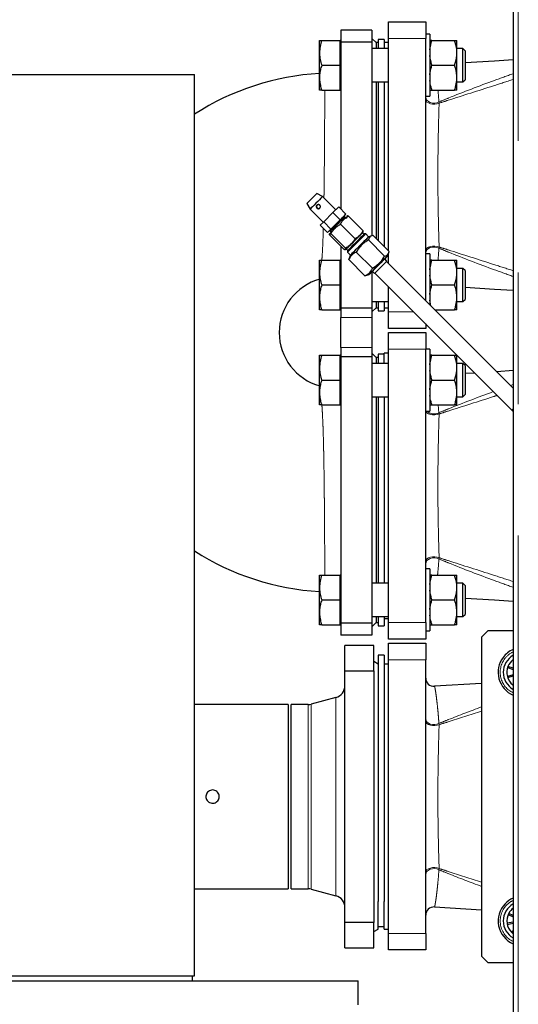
# Model space of a CAD drawing. Header units: millimetres. Extents: x 26 to 239, y 85 to 160.
# Tile 44 of 72: x 145.71 to 150.53, y 95.66 to 105.17. Entities that reach past the tile are written whole.
import ezdxf

# ---------------------------------------------------------------- set-up
doc = ezdxf.new("R2010")
doc.units = ezdxf.units.MM
doc.linetypes.add('PHANTOM', pattern=[12.7, 6.35, -1.27, 1.27, -1.27, 1.27, -1.27])

msp = doc.modelspace()

# ---------------------------------------------------------------- linework, layer by layer
at = {"color": 7, "linetype": 'Continuous', "lineweight": 25}
for p, q in [((150.4767, 112.8988), (150.4767, 87.7971)), ((149.2717, 105.148), (149.6317, 105.148)), ((149.2717, 104.988), (149.2717, 105.148)), ((149.6317, 105.148), (149.6317, 104.988)), ((149.1117, 105.068), (148.8117, 105.068)), ((148.8117, 105.068), (148.8117, 104.9525)), ((149.1117, 105.068), (149.1117, 104.9525)), ((149.6717, 105.0286), (149.6317, 105.0286)), ((149.6717, 105.0286), (149.6717, 104.4286)), ((148.6057, 104.8486), (148.6057, 104.9686)), ((148.6271, 104.9686), (148.8057, 104.9686)), ((148.8117, 104.9686), (148.8057, 104.9686)), ((148.8057, 104.8486), (148.8057, 104.9686)), ((149.1117, 104.9525), (148.8117, 104.9525)), ((148.8117, 104.9525), (148.8117, 103.3413)), ((149.1517, 104.948), (149.1117, 104.988)), ((149.1117, 104.9525), (149.1117, 103.0851)), ((149.1717, 104.948), (149.1517, 104.948)), ((149.1517, 104.948), (149.1517, 104.8886)), ((149.2317, 104.978), (149.1717, 104.978)), ((149.1717, 104.978), (149.1717, 104.8886)), ((149.2317, 104.978), (149.2317, 104.8886)), ((149.2717, 104.948), (149.2317, 104.948)), ((149.2717, 102.9383), (149.2717, 104.988)), ((149.6317, 102.4569), (149.6317, 104.988)), ((149.692, 104.9686), (149.9114, 104.9686)), ((149.9317, 104.8755), (149.9317, 104.9686)), ((148.6057, 104.6086), (148.6057, 104.8486)), ((148.8057, 104.7286), (148.8057, 104.8486)), ((149.2717, 104.8886), (149.1117, 104.8886)), ((149.9917, 104.8886), (149.9317, 104.8886)), ((149.9317, 104.8217), (149.9317, 104.8755)), ((150.0117, 104.8686), (149.9917, 104.8886)), ((149.9917, 104.5686), (149.9917, 104.8886)), ((150.0117, 104.8686), (150.0117, 104.5886)), ((149.9317, 104.6355), (149.9317, 104.8217)), ((148.6271, 104.7286), (148.8057, 104.7286)), ((148.8057, 104.6086), (148.8057, 104.7286)), ((149.692, 104.7286), (149.9114, 104.7286)), ((144.4917, 104.6394), (147.3991, 104.6394)), ((147.3991, 95.9394), (147.3991, 104.6394)), ((148.6057, 104.4886), (148.6057, 104.6086)), ((148.8057, 104.4886), (148.8057, 104.6086)), ((149.1117, 104.5686), (149.2717, 104.5686)), ((149.1517, 104.5686), (149.1517, 103.0583)), ((149.1717, 104.5686), (149.1717, 103.1464)), ((149.2317, 104.5686), (149.2317, 103.1464)), ((149.9317, 104.5817), (149.9317, 104.6355)), ((149.9317, 104.4886), (149.9317, 104.5817)), ((149.9317, 104.5686), (149.9917, 104.5686)), ((149.9917, 104.5686), (150.0117, 104.5886)), ((148.6271, 104.4886), (148.8057, 104.4886)), ((148.8057, 104.4886), (148.8117, 104.4886)), ((149.692, 104.4886), (149.9114, 104.4886)), ((149.6317, 104.4286), (149.6717, 104.4286)), ((148.5808, 103.491), (148.5813, 103.4915)), ((148.6351, 103.4605), (148.5813, 103.4915)), ((148.7624, 103.3332), (148.6351, 103.4605)), ((148.4839, 103.3941), (148.5149, 103.3403)), ((148.5149, 103.3403), (148.6422, 103.213)), ((148.735, 103.3058), (148.7911, 103.3619)), ((148.8618, 103.2912), (148.7911, 103.3619)), ((148.6462, 103.217), (148.735, 103.3058)), ((148.8057, 103.2351), (148.7169, 103.1463)), ((148.8057, 103.2351), (148.735, 103.3058)), ((148.8618, 103.2912), (148.8057, 103.2351)), ((148.8402, 103.2696), (148.8618, 103.2912)), ((148.8437, 103.266), (148.8402, 103.2696)), ((148.8508, 103.266), (148.8437, 103.266)), ((148.8579, 103.259), (148.8508, 103.266)), ((148.8716, 103.2586), (148.8595, 103.2503)), ((148.8737, 103.273), (148.871, 103.2721)), ((149.0264, 103.1305), (148.8849, 103.2719)), ((148.6135, 103.1843), (148.6462, 103.217)), ((148.6842, 103.1136), (148.6135, 103.1843)), ((148.7169, 103.1463), (148.6462, 103.217)), ((148.7169, 103.1463), (148.6842, 103.1136)), ((148.6842, 103.1136), (148.7058, 103.1352)), ((148.7058, 103.1352), (148.7094, 103.1317)), ((148.7094, 103.1317), (148.7094, 103.1246)), ((148.949, 103.0531), (148.8075, 103.1945)), ((149.1717, 103.1464), (149.1717, 103.0383)), ((149.2317, 103.1464), (149.2317, 102.9783)), ((148.7033, 103.1044), (148.7024, 103.1017)), ((148.7217, 103.1194), (148.7035, 103.0905)), ((148.8449, 102.949), (148.7035, 103.0905)), ((148.7094, 103.1246), (148.7164, 103.1175)), ((148.8582, 102.9624), (148.7168, 103.1038)), ((149.0346, 103.0963), (149.0205, 103.1105)), ((149.0266, 103.1165), (149.0275, 103.1192)), ((149.0523, 103.0999), (149.0382, 103.0999)), ((149.0806, 103.0716), (149.0523, 103.0999)), ((149.0789, 103.0416), (149.2345, 102.8861)), ((149.1137, 103.0838), (149.0823, 103.0733)), ((149.1237, 103.0863), (149.2792, 102.9308)), ((148.8117, 102.9823), (148.8117, 102.3835)), ((148.8562, 102.948), (148.8589, 102.9489)), ((148.8649, 102.9549), (148.8791, 102.9408)), ((148.8755, 102.9372), (148.8755, 102.9231)), ((148.6057, 102.7273), (148.6057, 102.8473)), ((148.6271, 102.8473), (148.8057, 102.8473)), ((148.8117, 102.8473), (148.8057, 102.8473)), ((148.8057, 102.7273), (148.8057, 102.8473)), ((148.8755, 102.9231), (148.9038, 102.8948)), ((148.8891, 102.8518), (148.8926, 102.8614)), ((148.8891, 102.8518), (149.0446, 102.6962)), ((148.9021, 102.8931), (148.8916, 102.8617)), ((148.9029, 102.8939), (148.9021, 102.8931)), ((148.9616, 102.9243), (149.1172, 102.7688)), ((149.2574, 102.8382), (149.2362, 102.8595)), ((149.2662, 102.8895), (149.2766, 102.9208)), ((149.2717, 102.8168), (149.2717, 102.906)), ((149.6717, 102.9073), (149.6317, 102.9073)), ((149.6717, 102.9073), (149.6717, 102.4168)), ((149.692, 102.8473), (149.9114, 102.8473)), ((149.9317, 102.7542), (149.9317, 102.8473)), ((150.4767, 101.6119), (149.2539, 102.8347)), ((149.9917, 102.7673), (149.9317, 102.7673)), ((149.9317, 102.7004), (149.9317, 102.7542)), ((150.0117, 102.7473), (149.9917, 102.7673)), ((149.9917, 102.4473), (149.9917, 102.7673)), ((150.0117, 102.7473), (150.0117, 102.4673)), ((148.6057, 102.4873), (148.6057, 102.7273)), ((148.8057, 102.6073), (148.8057, 102.7273)), ((149.0543, 102.6996), (149.0446, 102.6962)), ((149.0546, 102.6988), (149.086, 102.7092)), ((149.1117, 102.735), (149.1117, 102.3835)), ((149.116, 102.7392), (149.1372, 102.718)), ((149.1412, 102.7221), (149.1407, 102.7216)), ((149.1407, 102.7216), (150.463, 101.3993)), ((149.9317, 102.5142), (149.9317, 102.7004)), ((148.6271, 102.6073), (148.8057, 102.6073)), ((148.8057, 102.4873), (148.8057, 102.6073)), ((149.2717, 102.348), (149.2717, 102.5906)), ((149.692, 102.6073), (149.9114, 102.6073)), ((148.6057, 102.3673), (148.6057, 102.4873)), ((148.8057, 102.3673), (148.8057, 102.4873)), ((149.9317, 102.4604), (149.9317, 102.5142)), ((149.9917, 102.4473), (150.0117, 102.4673)), ((148.6271, 102.3673), (148.8057, 102.3673)), ((148.8057, 102.3673), (148.8117, 102.3673)), ((149.1117, 102.3835), (148.8117, 102.3835)), ((148.8117, 102.3835), (148.8117, 102.2927)), ((149.1117, 102.4473), (149.2717, 102.4473)), ((149.1117, 102.348), (149.1517, 102.388)), ((149.1117, 102.3835), (149.1117, 102.2927)), ((149.1517, 102.4473), (149.1517, 102.388)), ((149.1517, 102.388), (149.1717, 102.388)), ((149.1717, 102.4473), (149.1717, 102.358)), ((149.2317, 102.4473), (149.2317, 102.358)), ((149.2317, 102.388), (149.2717, 102.388)), ((149.6813, 102.4073), (149.6717, 102.4604)), ((149.7212, 102.3673), (149.9114, 102.3673)), ((149.9317, 102.3673), (149.9317, 102.4604)), ((149.9317, 102.4473), (149.9917, 102.4473)), ((148.8117, 102.0032), (148.8117, 102.2927)), ((149.1117, 102.2927), (149.1117, 102.0032)), ((149.1717, 102.358), (149.2317, 102.358)), ((149.2717, 102.188), (149.2717, 102.348)), ((149.6317, 102.188), (149.2717, 102.188)), ((149.6317, 102.2306), (149.6317, 102.188)), ((149.2717, 102.148), (149.6317, 102.148)), ((149.2717, 101.988), (149.2717, 102.148)), ((149.6317, 102.148), (149.6317, 101.988)), ((148.8117, 102.0032), (148.8117, 101.9125)), ((149.1117, 102.0032), (149.1117, 101.9125)), ((149.2717, 99.348), (149.2717, 101.988)), ((149.6717, 101.9886), (149.6317, 101.9886)), ((149.6317, 99.348), (149.6317, 101.988)), ((149.6717, 101.9886), (149.6717, 101.3886)), ((148.6057, 101.8086), (148.6057, 101.9286)), ((148.6271, 101.9286), (148.8057, 101.9286)), ((148.8117, 101.9286), (148.8057, 101.9286)), ((148.8057, 101.8086), (148.8057, 101.9286)), ((149.1117, 101.9125), (148.8117, 101.9125)), ((148.8117, 101.9125), (148.8117, 99.3435)), ((149.1517, 101.908), (149.1117, 101.948)), ((149.1117, 101.9125), (149.1117, 99.3435)), ((149.1717, 101.908), (149.1517, 101.908)), ((149.1517, 101.908), (149.1517, 101.8486)), ((149.2317, 101.938), (149.1717, 101.938)), ((149.1717, 101.938), (149.1717, 101.8486)), ((149.2717, 101.948), (149.2317, 101.948)), ((149.2317, 101.8486), (149.2317, 101.948)), ((149.692, 101.9286), (149.9114, 101.9286)), ((149.9317, 101.8355), (149.9317, 101.9286)), ((148.6057, 101.5686), (148.6057, 101.8086)), ((148.8057, 101.6886), (148.8057, 101.8086)), ((149.2717, 101.8486), (149.1117, 101.8486)), ((149.9917, 101.8486), (149.9317, 101.8486)), ((149.9317, 101.7817), (149.9317, 101.8355)), ((150.0117, 101.8286), (149.9917, 101.8486)), ((149.9917, 101.5286), (149.9917, 101.8486)), ((150.0117, 101.8286), (150.0117, 101.5486)), ((149.9317, 101.5955), (149.9317, 101.7817)), ((150.1052, 101.7571), (150.0117, 101.7514)), ((150.4767, 101.78), (150.3183, 101.7702)), ((148.6271, 101.6886), (148.8057, 101.6886)), ((148.8057, 101.5686), (148.8057, 101.6886)), ((149.692, 101.6886), (149.9114, 101.6886)), ((148.6057, 101.4486), (148.6057, 101.5686)), ((148.8057, 101.4486), (148.8057, 101.5686)), ((149.1117, 101.5286), (149.2717, 101.5286)), ((149.1517, 101.5286), (149.1517, 99.7273)), ((149.1717, 101.5286), (149.1717, 100.1064)), ((149.2317, 101.5286), (149.2317, 100.1064)), ((149.9317, 101.5417), (149.9317, 101.5955)), ((149.9317, 101.4486), (149.9317, 101.5417)), ((149.9317, 101.5286), (149.9917, 101.5286)), ((149.9917, 101.5286), (150.0117, 101.5486)), ((148.6271, 101.4486), (148.8057, 101.4486)), ((148.8057, 101.4486), (148.8117, 101.4486)), ((149.692, 101.4486), (149.9114, 101.4486)), ((149.6317, 101.3886), (149.6717, 101.3886)), ((150.463, 101.3993), (150.4767, 101.3866)), ((149.1717, 100.1064), (149.1717, 99.7273)), ((149.2317, 100.1064), (149.2317, 99.7273)), ((148.6057, 99.6873), (148.6057, 99.8073)), ((148.6271, 99.8073), (148.8057, 99.8073)), ((148.8117, 99.8073), (148.8057, 99.8073)), ((148.8057, 99.6873), (148.8057, 99.8073)), ((149.6717, 99.8673), (149.6317, 99.8673)), ((149.6717, 99.8673), (149.6717, 99.2673)), ((149.692, 99.8073), (149.9114, 99.8073)), ((149.9317, 99.7142), (149.9317, 99.8073)), ((149.2717, 99.7273), (149.1117, 99.7273)), ((149.9917, 99.7273), (149.9317, 99.7273)), ((149.9317, 99.6604), (149.9317, 99.7142)), ((150.0117, 99.7073), (149.9917, 99.7273)), ((149.9917, 99.4073), (149.9917, 99.7273)), ((150.0117, 99.7073), (150.0117, 99.4273)), ((148.6057, 99.4473), (148.6057, 99.6873)), ((148.8057, 99.5673), (148.8057, 99.6873)), ((149.9317, 99.4742), (149.9317, 99.6604)), ((148.6271, 99.5673), (148.8057, 99.5673)), ((148.8057, 99.4473), (148.8057, 99.5673)), ((149.692, 99.5673), (149.9114, 99.5673)), ((148.6057, 99.3273), (148.6057, 99.4473)), ((148.8057, 99.3273), (148.8057, 99.4473)), ((149.9317, 99.4204), (149.9317, 99.4742)), ((149.9317, 99.3273), (149.9317, 99.4204)), ((149.9917, 99.4073), (150.0117, 99.4273)), ((148.6271, 99.3273), (148.8057, 99.3273)), ((148.8057, 99.3273), (148.8117, 99.3273)), ((149.1117, 99.3435), (148.8117, 99.3435)), ((148.8117, 99.3435), (148.8117, 99.228)), ((149.1117, 99.4073), (149.2717, 99.4073)), ((149.1117, 99.308), (149.1517, 99.348)), ((149.1117, 99.3435), (149.1117, 99.228)), ((149.1517, 99.4073), (149.1517, 99.348)), ((149.1517, 99.348), (149.1717, 99.348)), ((149.1717, 99.4073), (149.1717, 99.318)), ((149.2317, 99.4073), (149.2317, 99.318)), ((149.2317, 99.388), (149.2717, 99.388)), ((149.2717, 99.188), (149.2717, 99.348)), ((149.6317, 99.348), (149.6317, 99.188)), ((149.692, 99.3273), (149.9114, 99.3273)), ((149.9317, 99.4073), (149.9917, 99.4073)), ((149.1717, 99.318), (149.2317, 99.318)), ((149.6317, 99.2673), (149.6717, 99.2673)), ((150.2317, 99.268), (150.1717, 99.208)), ((150.4767, 99.268), (150.2317, 99.268)), ((149.1117, 99.228), (148.8117, 99.228)), ((149.6317, 99.188), (149.2717, 99.188)), ((149.2717, 99.148), (149.6317, 99.148)), ((149.2717, 98.988), (149.2717, 99.148)), ((149.6317, 99.148), (149.6317, 98.988)), ((150.1717, 99.208), (150.1717, 96.128)), ((149.1317, 99.128), (148.8517, 99.128)), ((148.8517, 98.8839), (148.8517, 99.128)), ((149.1317, 98.8839), (149.1317, 99.128)), ((149.1717, 98.948), (149.1317, 98.9711)), ((149.2317, 99.033), (149.1717, 99.033)), ((149.1717, 99.033), (149.1717, 97.2015)), ((149.2317, 99.033), (149.2317, 97.2015)), ((149.2717, 98.948), (149.2317, 98.948)), ((149.2717, 96.348), (149.2717, 98.988)), ((149.6317, 96.348), (149.6317, 98.988)), ((148.8517, 98.8839), (149.1317, 98.8839)), ((148.8517, 96.4521), (148.8517, 98.8839)), ((149.1317, 98.8839), (149.1317, 96.4521)), ((150.4269, 98.9241), (150.4232, 98.9135)), ((150.4232, 98.9135), (150.4767, 98.895)), ((150.4767, 98.9069), (150.4269, 98.9241)), ((150.1717, 98.7612), (149.7166, 98.7332)), ((150.4767, 98.8451), (150.4216, 98.8283)), ((150.4216, 98.8283), (150.4248, 98.8175)), ((150.4248, 98.8175), (150.4767, 98.8333)), ((150.4767, 98.7517), (150.4736, 98.7476)), ((150.4767, 98.7451), (150.4736, 98.7476)), ((150.4736, 98.7476), (150.4767, 98.7452)), ((148.7628, 98.6243), (148.5268, 98.5611)), ((148.3017, 98.557), (147.3991, 98.557)), ((148.3017, 98.557), (148.3017, 96.779)), ((148.4957, 98.557), (148.3317, 98.557)), ((148.3317, 96.779), (148.3317, 98.557)), ((149.1717, 97.2015), (149.1717, 96.6551)), ((149.2317, 97.2015), (149.2317, 96.6551)), ((147.3991, 96.779), (148.3017, 96.779)), ((148.3317, 96.779), (148.4957, 96.779)), ((148.5268, 96.7749), (148.7628, 96.7117)), ((149.1717, 96.388), (149.1717, 96.6551)), ((149.2317, 96.388), (149.2317, 96.6551)), ((149.7166, 96.6028), (150.1717, 96.5747)), ((150.4345, 96.5407), (150.4296, 96.5305)), ((150.4296, 96.5305), (150.4767, 96.5078)), ((150.4767, 96.5203), (150.4345, 96.5407)), ((149.1317, 96.4521), (148.8517, 96.4521)), ((148.8517, 96.208), (148.8517, 96.4521)), ((149.1317, 96.208), (149.1317, 96.4521)), ((149.1317, 96.3649), (149.1717, 96.388)), ((149.1717, 96.413), (149.2317, 96.413)), ((149.2317, 96.388), (149.2717, 96.388)), ((150.4767, 96.4567), (150.4179, 96.4461)), ((150.4179, 96.4461), (150.4199, 96.435)), ((150.4199, 96.435), (150.4767, 96.4453)), ((149.2717, 96.188), (149.2717, 96.348)), ((149.6317, 96.348), (149.6317, 96.188)), ((150.4767, 96.3772), (150.4602, 96.3599)), ((150.4602, 96.3599), (150.4683, 96.3521)), ((150.4683, 96.3521), (150.4767, 96.3609)), ((148.8517, 96.208), (149.1317, 96.208)), ((149.6317, 96.188), (149.2717, 96.188)), ((150.1717, 96.128), (150.2317, 96.068)), ((150.2317, 96.068), (150.4767, 96.068)), ((143.2791, 95.9394), (147.3991, 95.9394)), ((147.3791, 95.8884), (147.3791, 95.9394)), ((141.6991, 95.8884), (148.8749, 95.8884)), ((148.8749, 95.8884), (148.9791, 95.8884)), ((148.9791, 95.6584), (148.9791, 95.8884))]:
    msp.add_line(p, q, dxfattribs=at)
at = {"color": 8, "linetype": 'PHANTOM', "lineweight": 18}
for p, q in [((150.5267, 112.888), (150.5267, 87.808)), ((149.6317, 104.988), (149.2717, 104.988)), ((149.7615, 104.3622), (149.7599, 104.3741)), ((149.7599, 102.9619), (149.7615, 102.9737)), ((148.8117, 102.2927), (149.1117, 102.2927)), ((149.2717, 102.348), (149.5143, 102.348)), ((149.1117, 102.0032), (148.8117, 102.0032)), ((149.6317, 101.988), (149.2717, 101.988)), ((150.451, 101.6375), (150.4767, 101.6467)), ((149.7539, 101.4486), (149.7599, 101.3741)), ((149.7615, 101.3622), (149.7599, 101.3741)), ((150.4767, 101.413), (150.463, 101.3993)), ((149.7599, 99.9619), (149.7615, 99.9737)), ((149.2717, 99.348), (149.6317, 99.348)), ((149.6317, 98.988), (149.2717, 98.988)), ((148.7628, 96.7117), (148.7628, 98.6243)), ((148.4957, 96.779), (148.4957, 98.557)), ((148.5268, 96.7749), (148.5268, 98.5611)), ((149.7615, 98.3622), (149.7599, 98.3741)), ((149.7599, 96.9619), (149.7615, 96.9737)), ((149.2717, 96.348), (149.6317, 96.348))]:
    msp.add_line(p, q, dxfattribs=at)
at = {"color": 7, "linetype": 'Continuous', "lineweight": 25, "flags": 128}
for points in [[(150.4767, 104.78), (150.2967, 104.7689), (150.0117, 104.7514)], [(148.4839, 103.3941), (148.4839, 103.3941), (148.4867, 103.397), (148.4946, 103.4048), (148.5065, 103.4167), (148.5213, 103.4315), (148.5373, 103.4475), (148.5528, 103.463), (148.5661, 103.4763), (148.5758, 103.486), (148.5808, 103.491)], [(148.6351, 103.4605), (148.6344, 103.4598), (148.6291, 103.4545), (148.619, 103.4444), (148.605, 103.4304), (148.5883, 103.4137), (148.5704, 103.3958), (148.553, 103.3783), (148.5375, 103.3628), (148.5253, 103.3507), (148.5176, 103.3429), (148.5149, 103.3403)], [(148.8402, 103.2696), (148.8402, 103.2696), (148.8374, 103.2668), (148.8299, 103.2593), (148.8181, 103.2475), (148.803, 103.2324), (148.7857, 103.2151), (148.7674, 103.1968), (148.7496, 103.179), (148.7335, 103.1629), (148.7203, 103.1497), (148.711, 103.1404), (148.7063, 103.1357), (148.7058, 103.1352)], [(148.8508, 103.266), (148.8501, 103.2654), (148.8449, 103.2602), (148.8349, 103.2502), (148.8208, 103.2361), (148.8037, 103.219), (148.7849, 103.2001), (148.7657, 103.1809), (148.7475, 103.1628), (148.7318, 103.147), (148.7197, 103.1349), (148.712, 103.1272), (148.7094, 103.1246)], [(149.0205, 103.1105), (149.0237, 103.1137), (149.0266, 103.1165), (149.0241, 103.1141), (149.0166, 103.1066), (149.0044, 103.0944), (148.9884, 103.0784), (148.9695, 103.0594), (148.9489, 103.0388), (148.9279, 103.0179), (148.9078, 102.9978), (148.89, 102.9799), (148.8754, 102.9654), (148.8651, 102.9551), (148.8597, 102.9496), (148.8597, 102.9496)], [(148.8649, 102.9549), (148.8657, 102.9556), (148.871, 102.961), (148.8813, 102.9712), (148.8957, 102.9857), (148.9133, 103.0033), (148.933, 103.023), (148.9533, 103.0433), (148.9729, 103.0628), (148.9904, 103.0804), (149.0047, 103.0947), (149.0147, 103.1047), (149.0199, 103.1099), (149.0205, 103.1105)], [(149.0523, 103.0999), (149.0518, 103.0994), (149.0471, 103.0946), (149.0374, 103.085), (149.0236, 103.0711), (149.0062, 103.0538), (148.9864, 103.034), (148.9653, 103.0128), (148.9441, 102.9917), (148.9241, 102.9716), (148.9063, 102.9539), (148.892, 102.9395), (148.8818, 102.9293), (148.8764, 102.9239), (148.8755, 102.9231)], [(148.8755, 102.9372), (148.8756, 102.9372), (148.8783, 102.94), (148.886, 102.9477), (148.8982, 102.9599), (148.914, 102.9757), (148.9326, 102.9942), (148.9526, 103.0143), (148.9729, 103.0346), (148.9923, 103.054), (149.0094, 103.071), (149.0232, 103.0848), (149.0328, 103.0945), (149.0376, 103.0993), (149.0382, 103.0999)], [(149.0823, 103.0733), (149.0818, 103.0728), (149.077, 103.0679), (149.0672, 103.0581), (149.053, 103.044), (149.0353, 103.0263), (149.0151, 103.0061), (148.9936, 102.9846), (148.972, 102.963), (148.9516, 102.9426), (148.9335, 102.9245), (148.9189, 102.9098), (148.9085, 102.8994), (148.9029, 102.8939)], [(148.8597, 102.9496), (148.8594, 102.9494), (148.8645, 102.9544), (148.8649, 102.9549)], [(149.2362, 102.8594), (149.2494, 102.8727), (149.2598, 102.8831), (149.2653, 102.8886), (149.2657, 102.889), (149.2608, 102.8841), (149.251, 102.8743), (149.2368, 102.8601), (149.2192, 102.8425), (149.199, 102.8223), (149.1775, 102.8007), (149.1558, 102.7791), (149.1354, 102.7587), (149.1174, 102.7406), (149.1027, 102.726), (149.0923, 102.7156), (149.0868, 102.7101), (149.0868, 102.7101)], [(149.1116, 102.7349), (149.1167, 102.74), (149.1266, 102.7499), (149.1405, 102.7638), (149.1573, 102.7806), (149.1756, 102.7989), (149.194, 102.8173), (149.2109, 102.8342), (149.2249, 102.8482), (149.2351, 102.8583), (149.2404, 102.8637), (149.2405, 102.8638), (149.2362, 102.8594)], [(149.2539, 102.8347), (149.2549, 102.8358), (149.2574, 102.8382), (149.2545, 102.8353), (149.2465, 102.8273), (149.2341, 102.815), (149.2185, 102.7993), (149.201, 102.7818), (149.1831, 102.764), (149.1665, 102.7474), (149.1527, 102.7335), (149.1428, 102.7236), (149.1377, 102.7186), (149.1377, 102.7186)], [(149.2539, 102.8347), (149.2538, 102.8347), (149.2511, 102.832), (149.2436, 102.8244), (149.232, 102.8128), (149.2172, 102.7981), (149.2008, 102.7816), (149.184, 102.7648), (149.1683, 102.7492), (149.1553, 102.7362), (149.146, 102.7268), (149.1412, 102.7221)], [(149.0868, 102.7101), (149.0865, 102.7097), (149.0913, 102.7146), (149.1011, 102.7244), (149.1153, 102.7386), (149.116, 102.7392)], [(149.116, 102.7392), (149.1117, 102.735), (149.1116, 102.7349)], [(149.1377, 102.7186), (149.138, 102.7188), (149.1407, 102.7216)], [(150.0117, 102.5846), (150.2969, 102.567), (150.4767, 102.556)], [(150.0117, 99.5846), (150.2969, 99.567), (150.4767, 99.556)], [(150.4767, 96.3451), (150.469, 96.3515), (150.4602, 96.3599)]]:
    msp.add_lwpolyline(points, dxfattribs=at)
at = {"color": 8, "linetype": 'PHANTOM', "lineweight": 18, "flags": 128}
for points in [[(149.6317, 104.42), (149.6348, 104.4042), (149.6437, 104.3897), (149.6578, 104.3775), (149.6761, 104.3685), (149.697, 104.3634), (149.7191, 104.3627), (149.7406, 104.3663), (149.7599, 104.3741)], [(149.6317, 104.3951), (149.6348, 104.3835), (149.644, 104.3728), (149.6584, 104.3638), (149.677, 104.3572), (149.6983, 104.3537), (149.7206, 104.3533), (149.7423, 104.3563), (149.7615, 104.3622)], [(149.6317, 102.9408), (149.6348, 102.9525), (149.644, 102.9632), (149.6584, 102.9722), (149.677, 102.9787), (149.6983, 102.9823), (149.7206, 102.9826), (149.7423, 102.9797), (149.7615, 102.9737)], [(149.6317, 102.916), (149.6348, 102.9317), (149.6437, 102.9463), (149.6578, 102.9585), (149.6761, 102.9675), (149.697, 102.9725), (149.7191, 102.9733), (149.7406, 102.9696), (149.7599, 102.9619)], [(149.6327, 101.3886), (149.6348, 101.3835), (149.644, 101.3728), (149.6584, 101.3638), (149.677, 101.3572), (149.6983, 101.3537), (149.7206, 101.3533), (149.7423, 101.3563), (149.7615, 101.3622)], [(149.6317, 99.9408), (149.6348, 99.9525), (149.644, 99.9632), (149.6584, 99.9722), (149.677, 99.9787), (149.6983, 99.9823), (149.7206, 99.9826), (149.7423, 99.9797), (149.7615, 99.9737)], [(149.6317, 99.9159), (149.6348, 99.9317), (149.6437, 99.9463), (149.6578, 99.9585), (149.6761, 99.9675), (149.697, 99.9725), (149.7191, 99.9733), (149.7406, 99.9696), (149.7599, 99.9619)], [(149.6317, 98.42), (149.6348, 98.4043), (149.6437, 98.3897), (149.6578, 98.3775), (149.6761, 98.3685), (149.697, 98.3634), (149.7191, 98.3627), (149.7406, 98.3663), (149.7599, 98.3741)], [(149.6317, 98.3951), (149.6348, 98.3835), (149.644, 98.3728), (149.6584, 98.3638), (149.677, 98.3572), (149.6983, 98.3537), (149.7206, 98.3533), (149.7423, 98.3563), (149.7615, 98.3622)], [(149.6317, 96.9408), (149.6348, 96.9525), (149.644, 96.9632), (149.6584, 96.9722), (149.677, 96.9787), (149.6983, 96.9823), (149.7206, 96.9826), (149.7423, 96.9797), (149.7615, 96.9737)], [(149.6317, 96.9159), (149.6348, 96.9317), (149.6437, 96.9463), (149.6578, 96.9585), (149.6761, 96.9675), (149.697, 96.9725), (149.7191, 96.9733), (149.7406, 96.9696), (149.7599, 96.9619)]]:
    msp.add_lwpolyline(points, dxfattribs=at)
at = {"color": 7, "linetype": 'Continuous', "lineweight": 25}
for centre, radius, start, end in [((148.7517, 102.148), 2.505, 93.34129, 122.68208), ((148.597, 103.366), 0.0199, 135.79901, 314.22773), ((148.7517, 102.148), 0.535, 105.47155, 254.52986), ((148.7517, 102.148), 2.505, 237.31792, 266.65871), ((150.5717, 98.868), 0.24, 113.31796, 142.95858), ((150.5717, 98.868), 0.24, 142.95858, 246.68204), ((150.5717, 98.868), 0.19, 120, 240), ((150.5717, 98.868), 0.1553, 127.7101, 158.81496), ((150.5717, 98.868), 0.1553, 158.81496, 194.81496), ((149.7117, 98.813), 0.08, 180.09686, 273.46894), ((150.5717, 98.868), 0.1553, 194.81496, 230.81496), ((148.7317, 98.7402), 0.12, 285, 0), ((148.4957, 98.677), 0.12, 270, 285), ((148.4957, 96.659), 0.12, 75, 90), ((148.7317, 96.5957), 0.12, 0, 75), ((150.5717, 96.468), 0.24, 113.31796, 136.23809), ((149.7117, 96.5229), 0.08, 86.53754, 179.99993), ((150.5717, 96.468), 0.24, 136.23809, 246.68204), ((150.5717, 96.468), 0.19, 120, 240), ((150.5717, 96.468), 0.1553, 127.7101, 152.09448), ((150.5717, 96.468), 0.1553, 152.09448, 188.09448), ((150.5717, 96.468), 0.1553, 188.09448, 224.09448)]:
    msp.add_arc(centre, radius, start, end, dxfattribs=at)
at = {"color": 8, "linetype": 'PHANTOM', "lineweight": 18}
for centre, radius, start, end in [((149.7122, 101.4603), 0.0985, 226.64537, 298.95808), ((150.5717, 98.868), 0.22, 115.583, 142.95858), ((150.5717, 98.868), 0.22, 142.95858, 244.417), ((150.5717, 96.468), 0.22, 115.583, 136.23809), ((150.5717, 96.468), 0.22, 136.23809, 244.417)]:
    msp.add_arc(centre, radius, start, end, dxfattribs=at)
at = {"color": 7, "linetype": 'Continuous', "lineweight": 25}
for points, knots in [([(148.6271, 104.9686), (148.6211, 104.9491), (148.6091, 104.9098), (148.6068, 104.8692), (148.6057, 104.8486)], [0, 0, 0, 0, 0.495474, 1, 1, 1, 1]), ([(148.6057, 104.9686), (148.6057, 104.9686), (148.6059, 104.9686), (148.6106, 104.9686), (148.6216, 104.9686), (148.6271, 104.9686)], [0, 0, 0, 0, 0.070109, 0.530784, 1, 1, 1, 1]), ([(149.6717, 104.8755), (149.6718, 104.8765), (149.6746, 104.908), (149.6834, 104.9388), (149.692, 104.9686)], [0, 0, 0, 0, 0.030027, 1, 1, 1, 1]), ([(149.692, 104.9686), (149.6909, 104.9686), (149.6809, 104.9686), (149.676, 104.9686), (149.6717, 104.9686)], [0, 0, 0, 0, 0.107794, 1, 1, 1, 1]), ([(149.9317, 104.8755), (149.9316, 104.8765), (149.9288, 104.908), (149.92, 104.9388), (149.9114, 104.9686)], [0, 0, 0, 0, 0.030027, 1, 1, 1, 1]), ([(149.9114, 104.9686), (149.9125, 104.9686), (149.9225, 104.9686), (149.9274, 104.9686), (149.9317, 104.9686)], [0, 0, 0, 0, 0.107794, 1, 1, 1, 1]), ([(148.6057, 104.8486), (148.6057, 104.8458), (148.6059, 104.8243), (148.6106, 104.7836), (148.6216, 104.7471), (148.6271, 104.7286)], [0, 0, 0, 0, 0.070106, 0.530777, 1, 1, 1, 1]), ([(149.692, 104.7286), (149.6909, 104.7319), (149.6809, 104.7623), (149.676, 104.7937), (149.6717, 104.8217)], [0, 0, 0, 0, 0.107803, 1, 1, 1, 1]), ([(149.9114, 104.7286), (149.9125, 104.7319), (149.9225, 104.7623), (149.9274, 104.7937), (149.9317, 104.8217)], [0, 0, 0, 0, 0.107803, 1, 1, 1, 1]), ([(148.6271, 104.7286), (148.6225, 104.7134), (148.6131, 104.6827), (148.6066, 104.6424), (148.6059, 104.6175), (148.6057, 104.6086)], [0, 0, 0, 0, 0.388478, 0.780835, 1, 1, 1, 1]), ([(149.6717, 104.6355), (149.6725, 104.6428), (149.6758, 104.6743), (149.6849, 104.705), (149.692, 104.7286)], [0, 0, 0, 0, 0.230801, 1, 1, 1, 1]), ([(149.9317, 104.6355), (149.9309, 104.6428), (149.9277, 104.6743), (149.9185, 104.705), (149.9114, 104.7286)], [0, 0, 0, 0, 0.230801, 1, 1, 1, 1]), ([(148.6057, 104.6086), (148.6065, 104.5924), (148.608, 104.5597), (148.6173, 104.5198), (148.6247, 104.4963), (148.6271, 104.4886)], [0, 0, 0, 0, 0.399456, 0.805187, 1, 1, 1, 1]), ([(149.692, 104.4886), (149.6889, 104.4983), (149.6791, 104.5288), (149.6747, 104.5602), (149.6717, 104.5817)], [0, 0, 0, 0, 0.3166889, 1, 1, 1, 1]), ([(149.9114, 104.4886), (149.9145, 104.4983), (149.9243, 104.5288), (149.9287, 104.5602), (149.9317, 104.5817)], [0, 0, 0, 0, 0.3166889, 1, 1, 1, 1]), ([(148.6271, 104.4886), (148.6211, 104.4886), (148.6091, 104.4886), (148.6068, 104.4886), (148.6057, 104.4886)], [0, 0, 0, 0, 0.495448, 1, 1, 1, 1]), ([(149.6717, 104.4886), (149.6718, 104.4886), (149.6746, 104.4886), (149.6834, 104.4886), (149.692, 104.4886)], [0, 0, 0, 0, 0.030004, 1, 1, 1, 1]), ([(149.9317, 104.4886), (149.9316, 104.4886), (149.9288, 104.4886), (149.92, 104.4886), (149.9114, 104.4886)], [0, 0, 0, 0, 0.030004, 1, 1, 1, 1]), ([(148.5801, 103.3772), (148.5818, 103.3786), (148.5852, 103.3814), (148.5918, 103.3832), (148.5986, 103.383), (148.605, 103.3805), (148.6101, 103.376), (148.6134, 103.3702), (148.6146, 103.3635), (148.6136, 103.3567), (148.6104, 103.3507), (148.6055, 103.3461), (148.5995, 103.3435), (148.593, 103.343), (148.5864, 103.3448), (148.5808, 103.3486), (148.5767, 103.3539), (148.5744, 103.3602), (148.5744, 103.3668), (148.5764, 103.3728), (148.579, 103.3758), (148.5801, 103.3772)], [0, 0, 0, 0, 0.052691, 0.105352, 0.158883, 0.213089, 0.26632, 0.318422, 0.371039, 0.424936, 0.47901, 0.531813, 0.583955, 0.636941, 0.691062, 0.74483, 0.797287, 0.849473, 0.90289, 0.957088, 1, 1, 1, 1]), ([(148.8075, 103.1945), (148.8138, 103.2054), (148.8265, 103.2275), (148.8531, 103.2537), (148.8746, 103.266), (148.8849, 103.2719)], [0, 0, 0, 0, 0.336162, 0.682261, 1, 1, 1, 1]), ([(148.8849, 103.2719), (148.8834, 103.2723), (148.8782, 103.2737), (148.8717, 103.2734), (148.8693, 103.268), (148.8709, 103.2614), (148.8716, 103.2586)], [0, 0, 0, 0, 0.1283132, 0.4369876, 0.7546479, 1, 1, 1, 1]), ([(148.7168, 103.1038), (148.7246, 103.1162), (148.7403, 103.1413), (148.7713, 103.172), (148.7958, 103.1872), (148.8075, 103.1945)], [0, 0, 0, 0, 0.336169, 0.682269, 1, 1, 1, 1]), ([(149.0264, 103.1305), (149.0201, 103.1196), (149.0074, 103.0974), (148.9808, 103.0713), (148.9593, 103.059), (148.949, 103.0531)], [0, 0, 0, 0, 0.336158, 0.682269, 1, 1, 1, 1]), ([(149.027, 103.1196), (149.0275, 103.1214), (149.0281, 103.1242), (149.0268, 103.1289), (149.0264, 103.1305)], [0, 0, 0, 0, 0.667832, 1, 1, 1, 1]), ([(148.7035, 103.0905), (148.7028, 103.0933), (148.7012, 103.0997), (148.7035, 103.1053), (148.71, 103.1056), (148.7153, 103.1042), (148.7168, 103.1038)], [0, 0, 0, 0, 0.245351, 0.553765, 0.871688, 1, 1, 1, 1]), ([(148.949, 103.0531), (148.9412, 103.0407), (148.9255, 103.0155), (148.8944, 102.9849), (148.87, 102.9696), (148.8582, 102.9624)], [0, 0, 0, 0, 0.336168, 0.682272, 1, 1, 1, 1]), ([(149.0789, 103.0416), (149.0675, 103.0344), (149.0414, 103.018), (149.005, 102.9856), (148.9787, 102.9521), (148.9655, 102.9307), (148.9616, 102.9243)], [0, 0, 0, 0, 0.242156, 0.549921, 0.867118, 1, 1, 1, 1]), ([(149.1237, 103.0863), (149.1159, 103.0842), (149.1001, 103.0798), (149.0851, 103.0644), (149.0809, 103.049), (149.0789, 103.0416)], [0, 0, 0, 0, 0.336153, 0.682266, 1, 1, 1, 1]), ([(148.8449, 102.949), (148.8561, 102.955), (148.873, 102.9641), (148.8856, 102.9779), (148.8899, 102.9826)], [0, 0, 0, 0, 0.663614, 1, 1, 1, 1]), ([(148.8582, 102.9624), (148.8586, 102.9608), (148.8601, 102.9556), (148.8598, 102.9491), (148.8543, 102.9467), (148.8478, 102.9483), (148.8449, 102.949)], [0, 0, 0, 0, 0.128309, 0.436985, 0.75466, 1, 1, 1, 1]), ([(148.6271, 102.8473), (148.6211, 102.8278), (148.6091, 102.7885), (148.6068, 102.7478), (148.6057, 102.7273)], [0, 0, 0, 0, 0.495474, 1, 1, 1, 1]), ([(148.6057, 102.8473), (148.6057, 102.8473), (148.6059, 102.8473), (148.6106, 102.8473), (148.6216, 102.8473), (148.6271, 102.8473)], [0, 0, 0, 0, 0.070109, 0.530784, 1, 1, 1, 1]), ([(148.9616, 102.9243), (148.9508, 102.9191), (148.9287, 102.9085), (148.9043, 102.8835), (148.894, 102.862), (148.8891, 102.8518)], [0, 0, 0, 0, 0.336153, 0.682269, 1, 1, 1, 1]), ([(149.1172, 102.7688), (149.1235, 102.7727), (149.1445, 102.7856), (149.1781, 102.8118), (149.2106, 102.8481), (149.2273, 102.8746), (149.2345, 102.8861)], [0, 0, 0, 0, 0.132864, 0.440877, 0.757834, 1, 1, 1, 1]), ([(149.2345, 102.8861), (149.2423, 102.8882), (149.258, 102.8926), (149.273, 102.908), (149.2772, 102.9234), (149.2792, 102.9308)], [0, 0, 0, 0, 0.336157, 0.682273, 1, 1, 1, 1]), ([(149.6717, 102.7542), (149.6718, 102.7552), (149.6746, 102.7867), (149.6834, 102.8174), (149.692, 102.8473)], [0, 0, 0, 0, 0.030027, 1, 1, 1, 1]), ([(149.692, 102.8473), (149.6909, 102.8473), (149.6809, 102.8473), (149.676, 102.8473), (149.6717, 102.8473)], [0, 0, 0, 0, 0.107794, 1, 1, 1, 1]), ([(149.9317, 102.7542), (149.9316, 102.7552), (149.9288, 102.7867), (149.92, 102.8174), (149.9114, 102.8473)], [0, 0, 0, 0, 0.030027, 1, 1, 1, 1]), ([(149.9114, 102.8473), (149.9125, 102.8473), (149.9225, 102.8473), (149.9274, 102.8473), (149.9317, 102.8473)], [0, 0, 0, 0, 0.107794, 1, 1, 1, 1]), ([(149.0446, 102.6962), (149.0555, 102.7014), (149.0775, 102.7121), (149.102, 102.737), (149.1123, 102.7585), (149.1172, 102.7688)], [0, 0, 0, 0, 0.336155, 0.682263, 1, 1, 1, 1]), ([(148.6057, 102.7273), (148.6057, 102.7245), (148.6059, 102.7029), (148.6106, 102.6623), (148.6216, 102.6258), (148.6271, 102.6073)], [0, 0, 0, 0, 0.070106, 0.530791, 1, 1, 1, 1]), ([(149.692, 102.6073), (149.6909, 102.6106), (149.6809, 102.641), (149.676, 102.6724), (149.6717, 102.7004)], [0, 0, 0, 0, 0.107803, 1, 1, 1, 1]), ([(149.9114, 102.6073), (149.9125, 102.6106), (149.9225, 102.641), (149.9274, 102.6724), (149.9317, 102.7004)], [0, 0, 0, 0, 0.107803, 1, 1, 1, 1]), ([(148.6271, 102.6073), (148.6225, 102.5921), (148.6131, 102.5614), (148.6066, 102.521), (148.6059, 102.4962), (148.6057, 102.4873)], [0, 0, 0, 0, 0.388493, 0.780849, 1, 1, 1, 1]), ([(149.6717, 102.5142), (149.6725, 102.5215), (149.6758, 102.553), (149.6849, 102.5837), (149.692, 102.6073)], [0, 0, 0, 0, 0.230819, 1, 1, 1, 1]), ([(149.9317, 102.5142), (149.9309, 102.5215), (149.9277, 102.553), (149.9185, 102.5837), (149.9114, 102.6073)], [0, 0, 0, 0, 0.230819, 1, 1, 1, 1]), ([(148.6057, 102.4873), (148.6065, 102.4711), (148.608, 102.4384), (148.6173, 102.3984), (148.6247, 102.3749), (148.6271, 102.3673)], [0, 0, 0, 0, 0.399476, 0.805199, 1, 1, 1, 1]), ([(148.6271, 102.3673), (148.6211, 102.3673), (148.6091, 102.3673), (148.6068, 102.3673), (148.6057, 102.3673)], [0, 0, 0, 0, 0.495448, 1, 1, 1, 1]), ([(149.9114, 102.3673), (149.9145, 102.377), (149.9243, 102.4075), (149.9287, 102.4389), (149.9317, 102.4604)], [0, 0, 0, 0, 0.316676, 1, 1, 1, 1]), ([(149.9317, 102.3673), (149.9316, 102.3673), (149.9288, 102.3673), (149.92, 102.3673), (149.9114, 102.3673)], [0, 0, 0, 0, 0.030004, 1, 1, 1, 1]), ([(148.6271, 101.9286), (148.6211, 101.9091), (148.6091, 101.8698), (148.6068, 101.8292), (148.6057, 101.8086)], [0, 0, 0, 0, 0.4954592, 1, 1, 1, 1]), ([(148.6057, 101.9286), (148.6057, 101.9286), (148.6059, 101.9286), (148.6106, 101.9286), (148.6216, 101.9286), (148.6271, 101.9286)], [0, 0, 0, 0, 0.070109, 0.530784, 1, 1, 1, 1]), ([(149.6717, 101.8355), (149.6718, 101.8365), (149.6746, 101.868), (149.6834, 101.8988), (149.692, 101.9286)], [0, 0, 0, 0, 0.030027, 1, 1, 1, 1]), ([(149.692, 101.9286), (149.6909, 101.9286), (149.6809, 101.9286), (149.676, 101.9286), (149.6717, 101.9286)], [0, 0, 0, 0, 0.107794, 1, 1, 1, 1]), ([(149.9317, 101.8355), (149.9316, 101.8365), (149.9288, 101.868), (149.92, 101.8988), (149.9114, 101.9286)], [0, 0, 0, 0, 0.030027, 1, 1, 1, 1]), ([(149.9114, 101.9286), (149.9125, 101.9286), (149.9225, 101.9286), (149.9274, 101.9286), (149.9317, 101.9286)], [0, 0, 0, 0, 0.107794, 1, 1, 1, 1]), ([(148.6057, 101.8086), (148.6057, 101.8058), (148.6059, 101.7843), (148.6106, 101.7436), (148.6216, 101.7071), (148.6271, 101.6886)], [0, 0, 0, 0, 0.0700926, 0.5307845, 1, 1, 1, 1]), ([(149.692, 101.6886), (149.6909, 101.6919), (149.6809, 101.7223), (149.676, 101.7537), (149.6717, 101.7817)], [0, 0, 0, 0, 0.107805, 1, 1, 1, 1]), ([(149.9114, 101.6886), (149.9125, 101.6919), (149.9225, 101.7223), (149.9274, 101.7537), (149.9317, 101.7817)], [0, 0, 0, 0, 0.107805, 1, 1, 1, 1]), ([(148.6271, 101.6886), (148.6225, 101.6734), (148.6131, 101.6427), (148.6066, 101.6024), (148.6059, 101.5775), (148.6057, 101.5686)], [0, 0, 0, 0, 0.388493, 0.780849, 1, 1, 1, 1]), ([(149.6717, 101.5955), (149.6725, 101.6028), (149.6758, 101.6343), (149.6849, 101.665), (149.692, 101.6886)], [0, 0, 0, 0, 0.230801, 1, 1, 1, 1]), ([(149.9317, 101.5955), (149.9309, 101.6028), (149.9277, 101.6343), (149.9185, 101.665), (149.9114, 101.6886)], [0, 0, 0, 0, 0.230801, 1, 1, 1, 1]), ([(148.6057, 101.5686), (148.6065, 101.5524), (148.608, 101.5197), (148.6173, 101.4798), (148.6247, 101.4563), (148.6271, 101.4486)], [0, 0, 0, 0, 0.3994704, 0.8051874, 1, 1, 1, 1]), ([(149.692, 101.4486), (149.6889, 101.4583), (149.6791, 101.4888), (149.6747, 101.5202), (149.6717, 101.5417)], [0, 0, 0, 0, 0.3166889, 1, 1, 1, 1]), ([(149.9114, 101.4486), (149.9145, 101.4583), (149.9243, 101.4888), (149.9287, 101.5202), (149.9317, 101.5417)], [0, 0, 0, 0, 0.3166889, 1, 1, 1, 1]), ([(148.6271, 101.4486), (148.6211, 101.4486), (148.6091, 101.4486), (148.6068, 101.4486), (148.6057, 101.4486)], [0, 0, 0, 0, 0.495448, 1, 1, 1, 1]), ([(149.6717, 101.4486), (149.6718, 101.4486), (149.6746, 101.4486), (149.6834, 101.4486), (149.692, 101.4486)], [0, 0, 0, 0, 0.030004, 1, 1, 1, 1]), ([(149.9317, 101.4486), (149.9316, 101.4486), (149.9288, 101.4486), (149.92, 101.4486), (149.9114, 101.4486)], [0, 0, 0, 0, 0.030004, 1, 1, 1, 1]), ([(148.6271, 99.8073), (148.6211, 99.7878), (148.6091, 99.7485), (148.6068, 99.7078), (148.6057, 99.6873)], [0, 0, 0, 0, 0.4954592, 1, 1, 1, 1]), ([(148.6057, 99.8073), (148.6057, 99.8073), (148.6059, 99.8073), (148.6106, 99.8073), (148.6216, 99.8073), (148.6271, 99.8073)], [0, 0, 0, 0, 0.070109, 0.530784, 1, 1, 1, 1]), ([(149.6717, 99.7142), (149.6718, 99.7152), (149.6746, 99.7466), (149.6834, 99.7774), (149.692, 99.8073)], [0, 0, 0, 0, 0.0300084, 1, 1, 1, 1]), ([(149.692, 99.8073), (149.6909, 99.8073), (149.6809, 99.8073), (149.676, 99.8073), (149.6717, 99.8073)], [0, 0, 0, 0, 0.107794, 1, 1, 1, 1]), ([(149.9317, 99.7142), (149.9316, 99.7152), (149.9288, 99.7466), (149.92, 99.7774), (149.9114, 99.8073)], [0, 0, 0, 0, 0.0300084, 1, 1, 1, 1]), ([(149.9114, 99.8073), (149.9125, 99.8073), (149.9225, 99.8073), (149.9274, 99.8073), (149.9317, 99.8073)], [0, 0, 0, 0, 0.107794, 1, 1, 1, 1]), ([(148.6057, 99.6873), (148.6057, 99.6845), (148.6059, 99.6629), (148.6106, 99.6223), (148.6216, 99.5858), (148.6271, 99.5673)], [0, 0, 0, 0, 0.0700926, 0.5307845, 1, 1, 1, 1]), ([(149.692, 99.5673), (149.6909, 99.5706), (149.6809, 99.601), (149.676, 99.6324), (149.6717, 99.6604)], [0, 0, 0, 0, 0.107786, 1, 1, 1, 1]), ([(149.9114, 99.5673), (149.9125, 99.5706), (149.9225, 99.601), (149.9274, 99.6324), (149.9317, 99.6604)], [0, 0, 0, 0, 0.107786, 1, 1, 1, 1]), ([(148.6271, 99.5673), (148.6225, 99.5521), (148.6131, 99.5214), (148.6066, 99.481), (148.6059, 99.4562), (148.6057, 99.4473)], [0, 0, 0, 0, 0.388507, 0.780849, 1, 1, 1, 1]), ([(149.6717, 99.4742), (149.6725, 99.4815), (149.6758, 99.513), (149.6849, 99.5437), (149.692, 99.5673)], [0, 0, 0, 0, 0.230801, 1, 1, 1, 1]), ([(149.9317, 99.4742), (149.9309, 99.4815), (149.9277, 99.513), (149.9185, 99.5437), (149.9114, 99.5673)], [0, 0, 0, 0, 0.230801, 1, 1, 1, 1]), ([(148.6057, 99.4473), (148.6065, 99.4311), (148.608, 99.3984), (148.6173, 99.3584), (148.6247, 99.3349), (148.6271, 99.3273)], [0, 0, 0, 0, 0.3994703, 0.8052017, 1, 1, 1, 1]), ([(149.692, 99.3273), (149.6889, 99.337), (149.6791, 99.3675), (149.6747, 99.3989), (149.6717, 99.4204)], [0, 0, 0, 0, 0.316671, 1, 1, 1, 1]), ([(149.9114, 99.3273), (149.9145, 99.337), (149.9243, 99.3675), (149.9287, 99.3989), (149.9317, 99.4204)], [0, 0, 0, 0, 0.316671, 1, 1, 1, 1]), ([(148.6271, 99.3273), (148.6211, 99.3273), (148.6091, 99.3273), (148.6068, 99.3273), (148.6057, 99.3273)], [0, 0, 0, 0, 0.495448, 1, 1, 1, 1]), ([(149.6717, 99.3273), (149.6718, 99.3273), (149.6746, 99.3273), (149.6834, 99.3273), (149.692, 99.3273)], [0, 0, 0, 0, 0.030004, 1, 1, 1, 1]), ([(149.9317, 99.3273), (149.9316, 99.3273), (149.9288, 99.3273), (149.92, 99.3273), (149.9114, 99.3273)], [0, 0, 0, 0, 0.030004, 1, 1, 1, 1]), ([(147.6365, 97.668), (147.6358, 97.6608), (147.6344, 97.6464), (147.6234, 97.6273), (147.6072, 97.6127), (147.5869, 97.6044), (147.565, 97.6032), (147.544, 97.6093), (147.5262, 97.622), (147.5136, 97.6399), (147.5077, 97.6609), (147.509, 97.6828), (147.5174, 97.7029), (147.5321, 97.7192), (147.5513, 97.7297), (147.5729, 97.7332), (147.5944, 97.7294), (147.6135, 97.7187), (147.6279, 97.7023), (147.6354, 97.6844), (147.6362, 97.6726), (147.6365, 97.668)], [0, 0, 0, 0, 0.053598, 0.107188, 0.160865, 0.2146, 0.26824, 0.321779, 0.375374, 0.429087, 0.482807, 0.536403, 0.589942, 0.643579, 0.697311, 0.750994, 0.804553, 0.858116, 0.911795, 0.965529, 1, 1, 1, 1])]:
    msp.add_open_spline(points, degree=3, knots=knots, dxfattribs=at)
at = {"color": 8, "linetype": 'PHANTOM', "lineweight": 18}
for points, knots in [([(149.7599, 104.3741), (149.7901, 104.3864), (149.9673, 104.459), (150.207, 104.5512), (150.4167, 104.6254), (150.4767, 104.6467)], [0, 0, 0, 0, 0.127549, 0.750387, 1, 1, 1, 1]), ([(150.4767, 104.5913), (150.4133, 104.5707), (150.2024, 104.5023), (149.9639, 104.4271), (149.7902, 104.3714), (149.7615, 104.3622)], [0, 0, 0, 0, 0.264298, 0.87872, 1, 1, 1, 1]), ([(148.6488, 103.4468), (148.6491, 103.4637), (148.6499, 103.5078), (148.6508, 103.5818), (148.652, 103.6926), (148.6531, 103.8038), (148.6539, 103.9123), (148.6547, 104.0184), (148.6553, 104.12), (148.6558, 104.2146), (148.6563, 104.3041), (148.6567, 104.3845), (148.6569, 104.4506), (148.6571, 104.4774), (148.6571, 104.4886)], [0, 0, 0, 0, 0.0441224, 0.1148585, 0.1855966, 0.322659, 0.3932269, 0.4637983, 0.6006743, 0.6711576, 0.7416386, 0.8784207, 0.9488593, 1, 1, 1, 1]), ([(149.7504, 104.4886), (149.751, 104.4823), (149.7544, 104.4482), (149.7574, 104.4074), (149.7599, 104.3741)], [0, 0, 0, 0, 0.185159, 1, 1, 1, 1]), ([(149.7615, 104.3622), (149.7605, 104.3273), (149.7583, 104.2574), (149.7551, 104.1336), (149.7522, 103.9915), (149.7501, 103.8309), (149.7494, 103.6795), (149.7499, 103.5397), (149.7512, 103.4126), (149.7535, 103.2738), (149.7569, 103.125), (149.76, 103.0242), (149.7615, 102.9737)], [0, 0, 0, 0, 0.082319, 0.164634, 0.276295, 0.388354, 0.499988, 0.587914, 0.676046, 0.763979, 0.881983, 1, 1, 1, 1]), ([(148.6287, 102.8473), (148.6304, 102.871), (148.6333, 102.9113), (148.6367, 102.9809), (148.6399, 103.0564), (148.6417, 103.1179), (148.6427, 103.1551)], [0, 0, 0, 0, 0.288351, 0.490148, 0.691944, 1, 1, 1, 1]), ([(149.7599, 102.9619), (149.7569, 102.9184), (149.7539, 102.8749), (149.7505, 102.8473), (149.7505, 102.8473)], [0, 0, 0, 0, 0.999885, 1, 1, 1, 1]), ([(150.4767, 102.6893), (150.4167, 102.7105), (150.207, 102.7848), (149.9673, 102.8769), (149.7901, 102.9495), (149.7599, 102.9619)], [0, 0, 0, 0, 0.2496127, 0.8724511, 1, 1, 1, 1]), ([(149.7615, 102.9737), (149.7902, 102.9646), (149.9639, 102.9089), (150.2024, 102.8336), (150.4133, 102.7653), (150.4767, 102.7447)], [0, 0, 0, 0, 0.12128, 0.735701, 1, 1, 1, 1]), ([(149.7599, 101.3741), (149.7901, 101.3864), (149.9633, 101.4575), (150.1392, 101.5233), (150.2845, 101.5777)], [0, 0, 0, 0, 0.173928, 1, 1, 1, 1]), ([(150.3213, 101.541), (150.3097, 101.5373), (150.1508, 101.4858), (149.9639, 101.4271), (149.7902, 101.3714), (149.7615, 101.3622)], [0, 0, 0, 0, 0.061551, 0.845297, 1, 1, 1, 1]), ([(148.6571, 99.8073), (148.657, 99.8321), (148.6568, 99.8728), (148.6565, 99.9426), (148.6561, 100.0252), (148.6557, 100.1173), (148.6551, 100.2161), (148.6544, 100.319), (148.6536, 100.4271), (148.6527, 100.5376), (148.6516, 100.6494), (148.6502, 100.7617), (148.6486, 100.8716), (148.6472, 100.953), (148.6456, 101.0314), (148.6438, 101.1071), (148.6418, 101.1801), (148.6387, 101.2712), (148.6349, 101.3531), (148.6312, 101.4169), (148.6294, 101.4412), (148.6288, 101.4495)], [0, 0, 0, 0, 0.068286, 0.111839, 0.155392, 0.240129, 0.283772, 0.327415, 0.412466, 0.456273, 0.50008, 0.585656, 0.629737, 0.67382, 0.716899, 0.759979, 0.804312, 0.848646, 0.933697, 0.977428, 1, 1, 1, 1]), ([(149.7615, 101.3622), (149.7605, 101.3273), (149.7583, 101.2574), (149.7551, 101.1336), (149.7522, 100.9915), (149.7501, 100.8309), (149.7494, 100.6795), (149.7499, 100.5397), (149.7512, 100.4126), (149.7535, 100.2738), (149.7569, 100.125), (149.76, 100.0242), (149.7615, 99.9737)], [0, 0, 0, 0, 0.082318, 0.164635, 0.276294, 0.388353, 0.499989, 0.587914, 0.676044, 0.763978, 0.881983, 1, 1, 1, 1]), ([(149.7599, 99.9619), (149.7569, 99.9219), (149.7525, 99.866), (149.7478, 99.8204), (149.7465, 99.8073)], [0, 0, 0, 0, 0.713668, 1, 1, 1, 1]), ([(150.4767, 99.6893), (150.4167, 99.7105), (150.207, 99.7848), (149.9673, 99.8769), (149.7901, 99.9495), (149.7599, 99.9619)], [0, 0, 0, 0, 0.249613, 0.872451, 1, 1, 1, 1]), ([(149.7615, 99.9737), (149.7902, 99.9646), (149.9639, 99.9089), (150.2024, 99.8336), (150.4133, 99.7653), (150.4767, 99.7447)], [0, 0, 0, 0, 0.12128, 0.735702, 1, 1, 1, 1]), ([(149.7167, 98.7326), (149.7172, 98.7323), (149.7182, 98.7316), (149.7209, 98.7201), (149.7247, 98.6999), (149.7293, 98.6706), (149.7345, 98.6329), (149.7403, 98.5867), (149.7463, 98.5324), (149.7531, 98.4634), (149.7574, 98.4068), (149.7599, 98.3741)], [0, 0, 0, 0, 0.085536, 0.189703, 0.296878, 0.404064, 0.513425, 0.622794, 0.734889, 0.846988, 1, 1, 1, 1]), ([(149.7599, 98.3741), (149.79, 98.3865), (149.926, 98.4423), (150.0642, 98.4941), (150.1717, 98.5344)], [0, 0, 0, 0, 0.221477, 1, 1, 1, 1]), ([(150.1717, 98.4931), (150.0633, 98.4586), (149.9259, 98.4149), (149.7902, 98.3714), (149.7615, 98.3622)], [0, 0, 0, 0, 0.789064, 1, 1, 1, 1]), ([(149.7615, 98.3622), (149.7605, 98.3273), (149.7583, 98.2574), (149.7551, 98.1336), (149.7522, 97.9915), (149.7501, 97.8309), (149.7494, 97.6795), (149.7499, 97.5397), (149.7512, 97.4126), (149.7535, 97.2738), (149.7569, 97.125), (149.76, 97.0242), (149.7615, 96.9737)], [0, 0, 0, 0, 0.08232, 0.164634, 0.276295, 0.388353, 0.499989, 0.587914, 0.676045, 0.763978, 0.881983, 1, 1, 1, 1]), ([(149.7599, 96.9619), (149.7568, 96.9223), (149.7521, 96.8607), (149.7449, 96.7909), (149.7393, 96.7413), (149.7339, 96.6982), (149.7289, 96.6628), (149.7245, 96.6352), (149.7209, 96.6158), (149.7182, 96.6044), (149.7172, 96.6037), (149.7167, 96.6034)], [0, 0, 0, 0, 0.18638, 0.289994, 0.393605, 0.499486, 0.605364, 0.70731, 0.809251, 0.913941, 1, 1, 1, 1]), ([(150.1717, 96.8015), (150.0642, 96.8419), (149.926, 96.8936), (149.79, 96.9495), (149.7599, 96.9619)], [0, 0, 0, 0, 0.778523, 1, 1, 1, 1]), ([(149.7615, 96.9737), (149.7902, 96.9646), (149.9259, 96.9211), (150.0633, 96.8773), (150.1717, 96.8428)], [0, 0, 0, 0, 0.2109364, 1, 1, 1, 1])]:
    msp.add_open_spline(points, degree=3, knots=knots, dxfattribs=at)

doc.saveas('drawing.dxf')
